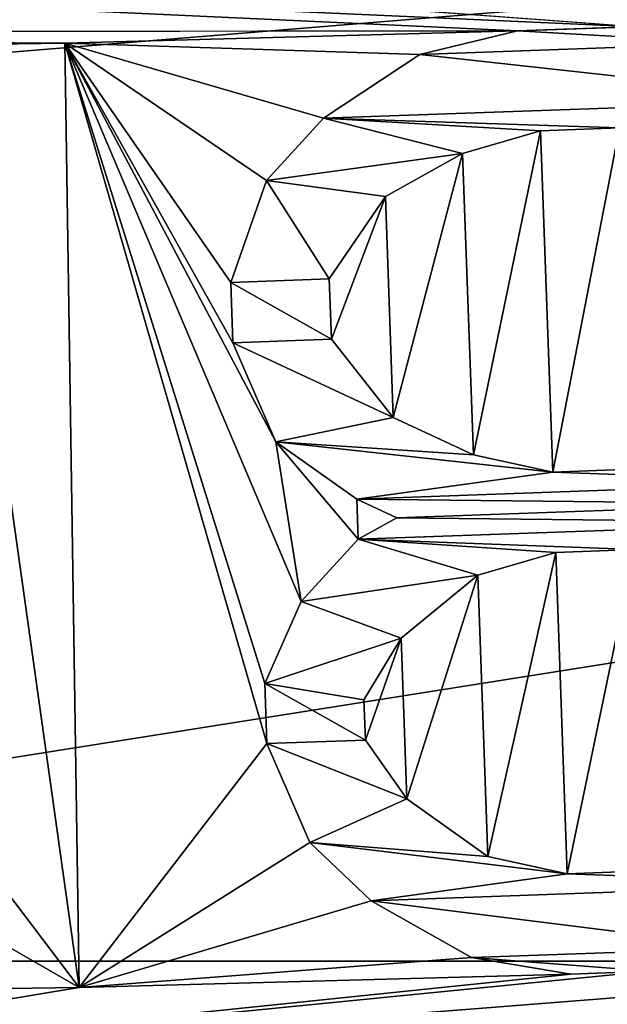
# Model space of a CAD drawing. Header units: millimetres. Extents: x -97 to 59, y -78 to 78.
# Tile 30 of 115: x 0.289 to 0.6, y -16.856 to -16.335. Entities that reach past the tile are written whole.
import ezdxf

# ---------------------------------------------------------------- set-up
doc = ezdxf.new("R2010")
doc.units = ezdxf.units.MM
doc.header["$LTSCALE"] = 65.185185
for name, color, linetype in [('1', 7, 'CONTINUOUS'), ('10', 7, 'CONTINUOUS'), ('108', 7, 'CONTINUOUS'), ('109', 7, 'CONTINUOUS'), ('11', 7, 'CONTINUOUS'), ('114', 7, 'CONTINUOUS'), ('115', 7, 'CONTINUOUS'), ('116', 7, 'CONTINUOUS'), ('117', 7, 'CONTINUOUS'), ('118', 7, 'CONTINUOUS'), ('119', 7, 'CONTINUOUS'), ('120', 7, 'CONTINUOUS'), ('121', 7, 'CONTINUOUS'), ('122', 7, 'CONTINUOUS'), ('123', 7, 'CONTINUOUS'), ('14', 7, 'CONTINUOUS'), ('140', 7, 'CONTINUOUS'), ('141', 7, 'CONTINUOUS'), ('142', 7, 'CONTINUOUS'), ('143', 7, 'CONTINUOUS'), ('144', 7, 'CONTINUOUS'), ('145', 7, 'CONTINUOUS'), ('146', 7, 'CONTINUOUS'), ('147', 7, 'CONTINUOUS'), ('148', 7, 'CONTINUOUS'), ('149', 7, 'CONTINUOUS'), ('150', 7, 'CONTINUOUS'), ('151', 7, 'CONTINUOUS'), ('152', 7, 'CONTINUOUS'), ('153', 7, 'CONTINUOUS'), ('154', 7, 'CONTINUOUS'), ('155', 7, 'CONTINUOUS'), ('156', 7, 'CONTINUOUS'), ('16', 7, 'CONTINUOUS'), ('164', 7, 'CONTINUOUS'), ('172', 7, 'CONTINUOUS'), ('173', 7, 'CONTINUOUS'), ('174', 7, 'CONTINUOUS'), ('175', 7, 'CONTINUOUS'), ('176', 7, 'CONTINUOUS'), ('177', 7, 'CONTINUOUS'), ('178', 7, 'CONTINUOUS'), ('179', 7, 'CONTINUOUS'), ('180', 7, 'CONTINUOUS'), ('19', 7, 'CONTINUOUS'), ('20', 7, 'CONTINUOUS'), ('21', 7, 'CONTINUOUS'), ('26', 7, 'CONTINUOUS'), ('28', 7, 'CONTINUOUS'), ('3', 7, 'CONTINUOUS'), ('315', 7, 'CONTINUOUS'), ('317', 7, 'CONTINUOUS'), ('323', 7, 'CONTINUOUS'), ('324', 7, 'CONTINUOUS'), ('328', 7, 'CONTINUOUS'), ('332', 7, 'CONTINUOUS'), ('333', 7, 'CONTINUOUS'), ('358', 7, 'CONTINUOUS'), ('377', 7, 'CONTINUOUS'), ('6', 7, 'CONTINUOUS'), ('9', 7, 'CONTINUOUS')]:
    doc.layers.add(name, color=color, linetype=linetype)

msp = doc.modelspace()

# ---------------------------------------------------------------- linework, layer by layer
at = {"layer": '1', "linetype": 'CONTINUOUS'}
msp.add_3dface([(9.25001, -16.02147, 61.5), (0, -18.5, 61.5), (6.93011, -17.45209, 61.5), (9.25001, -16.02147, 61.5)], dxfattribs=at)
at = {"layer": '10', "linetype": 'CONTINUOUS'}
for points in [[(0, -17.8, 27.8), (8.89997, -15.41527, 60.79999), (8.90002, -15.41524, 27.8), (0, -17.8, 27.8)], [(0, -17.8, 27.8), (0, -17.8, 60.8), (8.89997, -15.41527, 60.79999), (0, -17.8, 27.8)]]:
    msp.add_3dface(points, dxfattribs=at)
at = {"layer": '108', "linetype": 'CONTINUOUS'}
for points in [[(0.31248, -16.34713, 61.5), (0.32013, -16.84707, 61.5), (0.31248, -16.34713, 61.6), (0.31248, -16.34713, 61.5)], [(0.31248, -16.34713, 61.6), (0.32013, -16.84707, 61.5), (0.32013, -16.84707, 61.6), (0.31248, -16.34713, 61.6)]]:
    msp.add_3dface(points, dxfattribs=at)
at = {"layer": '109', "linetype": 'CONTINUOUS'}
for points in [[(0.32013, -16.84707, 61.5), (0.25764, -16.84803, 61.5), (0.25764, -16.84803, 61.6), (0.32013, -16.84707, 61.5)], [(0.32013, -16.84707, 61.6), (0.32013, -16.84707, 61.5), (0.25764, -16.84803, 61.6), (0.32013, -16.84707, 61.6)]]:
    msp.add_3dface(points, dxfattribs=at)
at = {"layer": '11', "linetype": 'CONTINUOUS'}
for points in [[(0, -17.8, 60.8), (9.25001, -16.02147, 61.5), (8.89997, -15.41527, 60.79999), (0, -17.8, 60.8)], [(0, -18.5, 61.5), (9.25001, -16.02147, 61.5), (0, -17.8, 60.8), (0, -18.5, 61.5)]]:
    msp.add_3dface(points, dxfattribs=at)
at = {"layer": '114', "linetype": 'CONTINUOUS'}
for points in [[(0.24999, -16.34809, 61.5), (0.31248, -16.34713, 61.5), (0.31248, -16.34713, 61.6), (0.24999, -16.34809, 61.5)], [(0.24999, -16.34809, 61.5), (0.31248, -16.34713, 61.6), (0.24999, -16.34809, 61.6), (0.24999, -16.34809, 61.5)]]:
    msp.add_3dface(points, dxfattribs=at)
at = {"layer": '115', "linetype": 'CONTINUOUS'}
for points in [[(0.48822, -16.59847, 61.5), (0.46702, -16.58858, 61.5), (0.46702, -16.58858, 61.6), (0.48822, -16.59847, 61.5)], [(0.48822, -16.59847, 61.6), (0.48822, -16.59847, 61.5), (0.46702, -16.58858, 61.6), (0.48822, -16.59847, 61.6)]]:
    msp.add_3dface(points, dxfattribs=at)
at = {"layer": '116', "linetype": 'CONTINUOUS'}
for points in [[(0.46702, -16.58858, 61.5), (0.42424, -16.55817, 61.5), (0.42424, -16.55817, 61.6), (0.46702, -16.58858, 61.5)], [(0.46702, -16.58858, 61.6), (0.46702, -16.58858, 61.5), (0.42424, -16.55817, 61.6), (0.46702, -16.58858, 61.6)]]:
    msp.add_3dface(points, dxfattribs=at)
at = {"layer": '117', "linetype": 'CONTINUOUS'}
for points in [[(0.42424, -16.55817, 61.5), (0.40152, -16.50576, 61.5), (0.40152, -16.50576, 61.6), (0.42424, -16.55817, 61.5)], [(0.42424, -16.55817, 61.6), (0.42424, -16.55817, 61.5), (0.40152, -16.50576, 61.6), (0.42424, -16.55817, 61.6)]]:
    msp.add_3dface(points, dxfattribs=at)
at = {"layer": '118', "linetype": 'CONTINUOUS'}
for points in [[(0.40152, -16.50576, 61.5), (0.40038, -16.47386, 61.5), (0.40038, -16.47386, 61.6), (0.40152, -16.50576, 61.5)], [(0.40152, -16.50576, 61.6), (0.40152, -16.50576, 61.5), (0.40038, -16.47386, 61.6), (0.40152, -16.50576, 61.6)]]:
    msp.add_3dface(points, dxfattribs=at)
at = {"layer": '119', "linetype": 'CONTINUOUS'}
for points in [[(0.40038, -16.47386, 61.5), (0.41931, -16.41996, 61.5), (0.41931, -16.41996, 61.6), (0.40038, -16.47386, 61.5)], [(0.40038, -16.47386, 61.6), (0.40038, -16.47386, 61.5), (0.41931, -16.41996, 61.6), (0.40038, -16.47386, 61.6)]]:
    msp.add_3dface(points, dxfattribs=at)
at = {"layer": '120', "linetype": 'CONTINUOUS'}
for points in [[(0.41931, -16.41996, 61.5), (0.4494, -16.38695, 61.5), (0.4494, -16.38695, 61.6), (0.41931, -16.41996, 61.5)], [(0.41931, -16.41996, 61.6), (0.41931, -16.41996, 61.5), (0.4494, -16.38695, 61.6), (0.41931, -16.41996, 61.6)]]:
    msp.add_3dface(points, dxfattribs=at)
at = {"layer": '121', "linetype": 'CONTINUOUS'}
for points in [[(0.4494, -16.38695, 61.5), (0.50031, -16.3532, 61.5), (0.50031, -16.3532, 61.6), (0.4494, -16.38695, 61.5)], [(0.4494, -16.38695, 61.6), (0.4494, -16.38695, 61.5), (0.50031, -16.3532, 61.6), (0.4494, -16.38695, 61.6)]]:
    msp.add_3dface(points, dxfattribs=at)
at = {"layer": '122', "linetype": 'CONTINUOUS'}
for points in [[(0.50031, -16.3532, 61.5), (0.55198, -16.34071, 61.5), (0.55198, -16.34071, 61.6), (0.50031, -16.3532, 61.5)], [(0.50031, -16.3532, 61.6), (0.50031, -16.3532, 61.5), (0.55198, -16.34071, 61.6), (0.50031, -16.3532, 61.6)]]:
    msp.add_3dface(points, dxfattribs=at)
at = {"layer": '123', "linetype": 'CONTINUOUS'}
for points in [[(0.55198, -16.34071, 61.5), (0.61444, -16.33848, 61.5), (0.61444, -16.33848, 61.6), (0.55198, -16.34071, 61.5)], [(0.55198, -16.34071, 61.6), (0.55198, -16.34071, 61.5), (0.61444, -16.33848, 61.6), (0.55198, -16.34071, 61.6)]]:
    msp.add_3dface(points, dxfattribs=at)
at = {"layer": '14', "linetype": 'CONTINUOUS'}
for points in [[(0, -17, 27), (0, -17.8, 27.8), (8.90002, -15.41524, 27.8), (0, -17, 27)], [(5.25313, -16.16801, 27), (0, -17, 27), (8.90002, -15.41524, 27.8), (5.25313, -16.16801, 27)]]:
    msp.add_3dface(points, dxfattribs=at)
at = {"layer": '140', "linetype": 'CONTINUOUS'}
for points in [[(0.62186, -16.83853, 61.5), (0.58022, -16.84002, 61.5), (0.58022, -16.84002, 61.6), (0.62186, -16.83853, 61.5)], [(0.62186, -16.83853, 61.6), (0.62186, -16.83853, 61.5), (0.58022, -16.84002, 61.6), (0.62186, -16.83853, 61.6)]]:
    msp.add_3dface(points, dxfattribs=at)
at = {"layer": '141', "linetype": 'CONTINUOUS'}
for points in [[(0.58022, -16.84002, 61.5), (0.5278, -16.83125, 61.5), (0.5278, -16.83125, 61.6), (0.58022, -16.84002, 61.5)], [(0.58022, -16.84002, 61.6), (0.58022, -16.84002, 61.5), (0.5278, -16.83125, 61.6), (0.58022, -16.84002, 61.6)]]:
    msp.add_3dface(points, dxfattribs=at)
at = {"layer": '142', "linetype": 'CONTINUOUS'}
for points in [[(0.5278, -16.83125, 61.5), (0.47461, -16.80121, 61.5), (0.47461, -16.80121, 61.6), (0.5278, -16.83125, 61.5)], [(0.5278, -16.83125, 61.6), (0.5278, -16.83125, 61.5), (0.47461, -16.80121, 61.6), (0.5278, -16.83125, 61.6)]]:
    msp.add_3dface(points, dxfattribs=at)
at = {"layer": '143', "linetype": 'CONTINUOUS'}
for points in [[(0.47461, -16.80121, 61.5), (0.44224, -16.77043, 61.5), (0.44224, -16.77043, 61.6), (0.47461, -16.80121, 61.5)], [(0.47461, -16.80121, 61.6), (0.47461, -16.80121, 61.5), (0.44224, -16.77043, 61.6), (0.47461, -16.80121, 61.6)]]:
    msp.add_3dface(points, dxfattribs=at)
at = {"layer": '144', "linetype": 'CONTINUOUS'}
for points in [[(0.44224, -16.77043, 61.5), (0.41952, -16.71802, 61.5), (0.41952, -16.71802, 61.6), (0.44224, -16.77043, 61.5)], [(0.44224, -16.77043, 61.6), (0.44224, -16.77043, 61.5), (0.41952, -16.71802, 61.6), (0.44224, -16.77043, 61.6)]]:
    msp.add_3dface(points, dxfattribs=at)
at = {"layer": '145', "linetype": 'CONTINUOUS'}
for points in [[(0.41952, -16.71802, 61.5), (0.41838, -16.68612, 61.5), (0.41838, -16.68612, 61.6), (0.41952, -16.71802, 61.5)], [(0.41952, -16.71802, 61.6), (0.41952, -16.71802, 61.5), (0.41838, -16.68612, 61.6), (0.41952, -16.71802, 61.6)]]:
    msp.add_3dface(points, dxfattribs=at)
at = {"layer": '146', "linetype": 'CONTINUOUS'}
for points in [[(0.41838, -16.68612, 61.5), (0.43768, -16.64285, 61.5), (0.43768, -16.64285, 61.6), (0.41838, -16.68612, 61.5)], [(0.41838, -16.68612, 61.6), (0.41838, -16.68612, 61.5), (0.43768, -16.64285, 61.6), (0.41838, -16.68612, 61.6)]]:
    msp.add_3dface(points, dxfattribs=at)
at = {"layer": '147', "linetype": 'CONTINUOUS'}
for points in [[(0.43768, -16.64285, 61.5), (0.46778, -16.60984, 61.5), (0.46778, -16.60984, 61.6), (0.43768, -16.64285, 61.5)], [(0.43768, -16.64285, 61.6), (0.43768, -16.64285, 61.5), (0.46778, -16.60984, 61.6), (0.43768, -16.64285, 61.6)]]:
    msp.add_3dface(points, dxfattribs=at)
at = {"layer": '148', "linetype": 'CONTINUOUS'}
for points in [[(0.46778, -16.60984, 61.5), (0.48822, -16.59847, 61.5), (0.48822, -16.59847, 61.6), (0.46778, -16.60984, 61.5)], [(0.46778, -16.60984, 61.5), (0.48822, -16.59847, 61.6), (0.46778, -16.60984, 61.6), (0.46778, -16.60984, 61.5)]]:
    msp.add_3dface(points, dxfattribs=at)
at = {"layer": '149', "linetype": 'CONTINUOUS'}
for points in [[(0.56429, -16.3935, 61.6), (0.56429, -16.3935, 61.5), (0.52303, -16.40561, 61.6), (0.56429, -16.3935, 61.6)], [(0.52303, -16.40561, 61.6), (0.56429, -16.3935, 61.5), (0.52303, -16.40561, 61.5), (0.52303, -16.40561, 61.6)]]:
    msp.add_3dface(points, dxfattribs=at)
at = {"layer": '150', "linetype": 'CONTINUOUS'}
for points in [[(0.52303, -16.40561, 61.6), (0.52303, -16.40561, 61.5), (0.48215, -16.42836, 61.6), (0.52303, -16.40561, 61.6)], [(0.48215, -16.42836, 61.6), (0.52303, -16.40561, 61.5), (0.48215, -16.42836, 61.5), (0.48215, -16.42836, 61.6)]]:
    msp.add_3dface(points, dxfattribs=at)
at = {"layer": '151', "linetype": 'CONTINUOUS'}
for points in [[(0.48215, -16.42836, 61.6), (0.48215, -16.42836, 61.5), (0.45243, -16.472, 61.6), (0.48215, -16.42836, 61.6)], [(0.45243, -16.472, 61.6), (0.48215, -16.42836, 61.5), (0.45243, -16.472, 61.5), (0.45243, -16.472, 61.6)]]:
    msp.add_3dface(points, dxfattribs=at)
at = {"layer": '152', "linetype": 'CONTINUOUS'}
for points in [[(0.45243, -16.472, 61.6), (0.45243, -16.472, 61.5), (0.45357, -16.5039, 61.6), (0.45243, -16.472, 61.6)], [(0.45357, -16.5039, 61.6), (0.45243, -16.472, 61.5), (0.45357, -16.5039, 61.5), (0.45357, -16.5039, 61.6)]]:
    msp.add_3dface(points, dxfattribs=at)
at = {"layer": '153', "linetype": 'CONTINUOUS'}
for points in [[(0.45357, -16.5039, 61.6), (0.45357, -16.5039, 61.5), (0.48632, -16.54531, 61.6), (0.45357, -16.5039, 61.6)], [(0.48632, -16.54531, 61.6), (0.45357, -16.5039, 61.5), (0.48632, -16.54531, 61.5), (0.48632, -16.54531, 61.6)]]:
    msp.add_3dface(points, dxfattribs=at)
at = {"layer": '154', "linetype": 'CONTINUOUS'}
for points in [[(0.48632, -16.54531, 61.6), (0.48632, -16.54531, 61.5), (0.52872, -16.56509, 61.6), (0.48632, -16.54531, 61.6)], [(0.52872, -16.56509, 61.6), (0.48632, -16.54531, 61.5), (0.52872, -16.56509, 61.5), (0.52872, -16.56509, 61.6)]]:
    msp.add_3dface(points, dxfattribs=at)
at = {"layer": '155', "linetype": 'CONTINUOUS'}
for points in [[(0.52872, -16.56509, 61.6), (0.52872, -16.56509, 61.5), (0.57074, -16.57423, 61.6), (0.52872, -16.56509, 61.6)], [(0.57074, -16.57423, 61.6), (0.52872, -16.56509, 61.5), (0.57074, -16.57423, 61.5), (0.57074, -16.57423, 61.6)]]:
    msp.add_3dface(points, dxfattribs=at)
at = {"layer": '156', "linetype": 'CONTINUOUS'}
for points in [[(0.57074, -16.57423, 61.6), (0.57074, -16.57423, 61.5), (0.61238, -16.57275, 61.6), (0.57074, -16.57423, 61.6)], [(0.61238, -16.57275, 61.6), (0.57074, -16.57423, 61.5), (0.61238, -16.57275, 61.5), (0.61238, -16.57275, 61.6)]]:
    msp.add_3dface(points, dxfattribs=at)
at = {"layer": '16', "linetype": 'CONTINUOUS'}
for points in [[(5.18225, -15.94975, 71.5), (0, -16.77052, 71.5), (1.25244, -20.04246, 61.71787), (5.18225, -15.94975, 71.5)], [(1.25244, -20.04246, 61.71787), (0, -16.77052, 71.5), (-4.75919, -19.50945, 61.71787), (1.25244, -20.04246, 61.71787)]]:
    msp.add_3dface(points, dxfattribs=at)
at = {"layer": '164', "linetype": 'CONTINUOUS'}
for points in [[(0.56429, -16.3935, 61.5), (0.56429, -16.3935, 61.6), (0.60593, -16.39201, 61.5), (0.56429, -16.3935, 61.5)], [(0.56429, -16.3935, 61.6), (0.60593, -16.39201, 61.6), (0.60593, -16.39201, 61.5), (0.56429, -16.3935, 61.6)]]:
    msp.add_3dface(points, dxfattribs=at)
at = {"layer": '172', "linetype": 'CONTINUOUS'}
for points in [[(0.6139, -16.61527, 61.6), (0.6139, -16.61527, 61.5), (0.57226, -16.61676, 61.6), (0.6139, -16.61527, 61.6)], [(0.57226, -16.61676, 61.6), (0.6139, -16.61527, 61.5), (0.57226, -16.61676, 61.5), (0.57226, -16.61676, 61.6)]]:
    msp.add_3dface(points, dxfattribs=at)
at = {"layer": '173', "linetype": 'CONTINUOUS'}
for points in [[(0.57226, -16.61676, 61.6), (0.57226, -16.61676, 61.5), (0.531, -16.62888, 61.6), (0.57226, -16.61676, 61.6)], [(0.531, -16.62888, 61.6), (0.57226, -16.61676, 61.5), (0.531, -16.62888, 61.5), (0.531, -16.62888, 61.6)]]:
    msp.add_3dface(points, dxfattribs=at)
at = {"layer": '174', "linetype": 'CONTINUOUS'}
for points in [[(0.531, -16.62888, 61.6), (0.531, -16.62888, 61.5), (0.49049, -16.66226, 61.6), (0.531, -16.62888, 61.6)], [(0.49049, -16.66226, 61.6), (0.531, -16.62888, 61.5), (0.49049, -16.66226, 61.5), (0.49049, -16.66226, 61.6)]]:
    msp.add_3dface(points, dxfattribs=at)
at = {"layer": '175', "linetype": 'CONTINUOUS'}
for points in [[(0.49049, -16.66226, 61.6), (0.49049, -16.66226, 61.5), (0.47081, -16.69489, 61.6), (0.49049, -16.66226, 61.6)], [(0.47081, -16.69489, 61.6), (0.49049, -16.66226, 61.5), (0.47081, -16.69489, 61.5), (0.47081, -16.69489, 61.6)]]:
    msp.add_3dface(points, dxfattribs=at)
at = {"layer": '176', "linetype": 'CONTINUOUS'}
for points in [[(0.47081, -16.69489, 61.6), (0.47081, -16.69489, 61.5), (0.47157, -16.71616, 61.6), (0.47081, -16.69489, 61.6)], [(0.47157, -16.71616, 61.6), (0.47081, -16.69489, 61.5), (0.47157, -16.71616, 61.5), (0.47157, -16.71616, 61.6)]]:
    msp.add_3dface(points, dxfattribs=at)
at = {"layer": '177', "linetype": 'CONTINUOUS'}
for points in [[(0.47157, -16.71616, 61.6), (0.47157, -16.71616, 61.5), (0.49353, -16.74731, 61.6), (0.47157, -16.71616, 61.6)], [(0.49353, -16.74731, 61.6), (0.47157, -16.71616, 61.5), (0.49353, -16.74731, 61.5), (0.49353, -16.74731, 61.6)]]:
    msp.add_3dface(points, dxfattribs=at)
at = {"layer": '178', "linetype": 'CONTINUOUS'}
for points in [[(0.49353, -16.74731, 61.6), (0.49353, -16.74731, 61.5), (0.53631, -16.77772, 61.6), (0.49353, -16.74731, 61.6)], [(0.53631, -16.77772, 61.6), (0.49353, -16.74731, 61.5), (0.53631, -16.77772, 61.5), (0.53631, -16.77772, 61.6)]]:
    msp.add_3dface(points, dxfattribs=at)
at = {"layer": '179', "linetype": 'CONTINUOUS'}
for points in [[(0.53631, -16.77772, 61.6), (0.53631, -16.77772, 61.5), (0.57833, -16.78686, 61.6), (0.53631, -16.77772, 61.6)], [(0.57833, -16.78686, 61.6), (0.53631, -16.77772, 61.5), (0.57833, -16.78686, 61.5), (0.57833, -16.78686, 61.6)]]:
    msp.add_3dface(points, dxfattribs=at)
at = {"layer": '180', "linetype": 'CONTINUOUS'}
for points in [[(0.61997, -16.78538, 61.5), (0.61997, -16.78538, 61.6), (0.57833, -16.78686, 61.5), (0.61997, -16.78538, 61.5)], [(0.61997, -16.78538, 61.6), (0.57833, -16.78686, 61.6), (0.57833, -16.78686, 61.5), (0.61997, -16.78538, 61.6)]]:
    msp.add_3dface(points, dxfattribs=at)
at = {"layer": '19', "linetype": 'CONTINUOUS'}
msp.add_3dface([(8.74424, -15.14547, 66.61021), (1.71387, -18.49936, 61.68118), (0, -17.48848, 66.61021), (8.74424, -15.14547, 66.61021)], dxfattribs=at)
at = {"layer": '20', "linetype": 'CONTINUOUS'}
for points in [[(0, -17.1, 61.7), (5.28419, -16.26307, 61.7), (0, -17.1, 66.5433), (0, -17.1, 61.7)], [(0, -17.1, 66.5433), (5.28419, -16.26307, 61.7), (5.28419, -16.26307, 66.5433), (0, -17.1, 66.5433)]]:
    msp.add_3dface(points, dxfattribs=at)
at = {"layer": '21', "linetype": 'CONTINUOUS'}
for points in [[(-5.22417, -16.07227, 61.5), (0, -16.29282, 61.5), (0.61444, -16.33848, 61.5), (-5.22417, -16.07227, 61.5)], [(-0.52075, -16.34176, 61.5), (-5.22417, -16.07227, 61.5), (0.55198, -16.34071, 61.5), (-0.52075, -16.34176, 61.5)], [(0.55198, -16.34071, 61.5), (-5.22417, -16.07227, 61.5), (0.61444, -16.33848, 61.5), (0.55198, -16.34071, 61.5)], [(0, -16.29282, 61.5), (5.22417, -16.07227, 61.5), (0.61444, -16.33848, 61.5), (0, -16.29282, 61.5)], [(0.31248, -16.34713, 61.5), (-0.52075, -16.34176, 61.5), (0.55198, -16.34071, 61.5), (0.31248, -16.34713, 61.5)], [(-0.45828, -16.34391, 61.5), (-0.52075, -16.34176, 61.5), (0.31248, -16.34713, 61.5), (-0.45828, -16.34391, 61.5)], [(0.50031, -16.3532, 61.5), (0.31248, -16.34713, 61.5), (0.55198, -16.34071, 61.5), (0.50031, -16.3532, 61.5)], [(-0.45828, -16.34391, 61.5), (0.31248, -16.34713, 61.5), (0.24999, -16.34809, 61.5), (-0.45828, -16.34391, 61.5)], [(0.32013, -16.84707, 61.5), (0.31248, -16.34713, 61.5), (0.41952, -16.71802, 61.5), (0.32013, -16.84707, 61.5)], [(0.42424, -16.55817, 61.5), (0.31248, -16.34713, 61.5), (0.40152, -16.50576, 61.5), (0.42424, -16.55817, 61.5)], [(0.31248, -16.34713, 61.5), (0.42424, -16.55817, 61.5), (0.43768, -16.64285, 61.5), (0.31248, -16.34713, 61.5)], [(0.40152, -16.50576, 61.5), (0.31248, -16.34713, 61.5), (0.40038, -16.47386, 61.5), (0.40152, -16.50576, 61.5)], [(0.40038, -16.47386, 61.5), (0.31248, -16.34713, 61.5), (0.41931, -16.41996, 61.5), (0.40038, -16.47386, 61.5)], [(0.41931, -16.41996, 61.5), (0.31248, -16.34713, 61.5), (0.4494, -16.38695, 61.5), (0.41931, -16.41996, 61.5)], [(0.4494, -16.38695, 61.5), (0.31248, -16.34713, 61.5), (0.50031, -16.3532, 61.5), (0.4494, -16.38695, 61.5)], [(0.41952, -16.71802, 61.5), (0.31248, -16.34713, 61.5), (0.41838, -16.68612, 61.5), (0.41952, -16.71802, 61.5)], [(0.41838, -16.68612, 61.5), (0.31248, -16.34713, 61.5), (0.43768, -16.64285, 61.5), (0.41838, -16.68612, 61.5)], [(0.42424, -16.55817, 61.5), (0.46702, -16.58858, 61.5), (0.46778, -16.60984, 61.5), (0.42424, -16.55817, 61.5)], [(0.43768, -16.64285, 61.5), (0.42424, -16.55817, 61.5), (0.46778, -16.60984, 61.5), (0.43768, -16.64285, 61.5)], [(0.46702, -16.58858, 61.5), (0.48822, -16.59847, 61.5), (0.46778, -16.60984, 61.5), (0.46702, -16.58858, 61.5)], [(2.64467, -16.69178, 61.5), (0, -16.9, 61.5), (0.62186, -16.83853, 61.5), (2.64467, -16.69178, 61.5)], [(0.44224, -16.77043, 61.5), (0.32013, -16.84707, 61.5), (0.41952, -16.71802, 61.5), (0.44224, -16.77043, 61.5)], [(0.47461, -16.80121, 61.5), (0.32013, -16.84707, 61.5), (0.44224, -16.77043, 61.5), (0.47461, -16.80121, 61.5)], [(0.5278, -16.83125, 61.5), (0.32013, -16.84707, 61.5), (0.47461, -16.80121, 61.5), (0.5278, -16.83125, 61.5)], [(0.58022, -16.84002, 61.5), (0.32013, -16.84707, 61.5), (0.5278, -16.83125, 61.5), (0.58022, -16.84002, 61.5)], [(0.62186, -16.83853, 61.5), (0, -16.9, 61.5), (0.58022, -16.84002, 61.5), (0.62186, -16.83853, 61.5)], [(0, -16.9, 61.5), (0.32013, -16.84707, 61.5), (0.58022, -16.84002, 61.5), (0, -16.9, 61.5)], [(0.32013, -16.84707, 61.5), (0, -16.9, 61.5), (0.25764, -16.84803, 61.5), (0.32013, -16.84707, 61.5)]]:
    msp.add_3dface(points, dxfattribs=at)
at = {"layer": '26', "linetype": 'CONTINUOUS'}
for points in [[(8.74424, -15.14547, 66.61021), (0, -17.48848, 66.61021), (3.84206, -16.83316, 66.7404), (8.74424, -15.14547, 66.61021)], [(0, -17.1, 66.5433), (5.28419, -16.26307, 66.5433), (3.84206, -16.83316, 66.7404), (0, -17.1, 66.5433)], [(0, -17.48848, 66.61021), (-3.84206, -16.83316, 66.7404), (3.84206, -16.83316, 66.7404), (0, -17.48848, 66.61021)], [(-3.84206, -16.83316, 66.7404), (0, -17.1, 66.5433), (3.84206, -16.83316, 66.7404), (-3.84206, -16.83316, 66.7404)]]:
    msp.add_3dface(points, dxfattribs=at)
at = {"layer": '28', "linetype": 'CONTINUOUS'}
for points in [[(5.28419, -16.26307, 61.7), (0, -17.1, 61.7), (2.64467, -16.69178, 61.5), (5.28419, -16.26307, 61.7)], [(0, -17.1, 61.7), (0, -16.9, 61.5), (2.64467, -16.69178, 61.5), (0, -17.1, 61.7)]]:
    msp.add_3dface(points, dxfattribs=at)
at = {"layer": '3', "linetype": 'CONTINUOUS'}
for points in [[(0, -18.05, 20), (0, -18.05, 22), (9.02506, -15.63172, 22), (0, -18.05, 20)], [(9.02502, -15.63175, 20), (0, -18.05, 20), (9.02506, -15.63172, 22), (9.02502, -15.63175, 20)]]:
    msp.add_3dface(points, dxfattribs=at)
at = {"layer": '315', "linetype": 'CONTINUOUS'}
for points in [[(0, -16.3752, 71.5), (5.18225, -15.94975, 71.5), (5.06011, -15.57377, 71.5), (0, -16.3752, 71.5)], [(0, -16.77052, 71.5), (5.18225, -15.94975, 71.5), (0, -16.3752, 71.5), (0, -16.77052, 71.5)]]:
    msp.add_3dface(points, dxfattribs=at)
at = {"layer": '317', "linetype": 'CONTINUOUS'}
msp.add_3dface([(0, -16.06458, 71.20005), (0, -16.3752, 71.5), (5.06011, -15.57377, 71.5), (0, -16.06458, 71.20005)], dxfattribs=at)
at = {"layer": '323', "linetype": 'CONTINUOUS'}
for points in [[(0.52303, -16.40561, 61.5), (0.56429, -16.3935, 61.5), (0.52872, -16.56509, 61.5), (0.52303, -16.40561, 61.5)], [(0.52872, -16.56509, 61.5), (0.56429, -16.3935, 61.5), (0.57074, -16.57423, 61.5), (0.52872, -16.56509, 61.5)], [(0.57074, -16.57423, 61.5), (0.56429, -16.3935, 61.5), (0.60593, -16.39201, 61.5), (0.57074, -16.57423, 61.5)], [(0.61238, -16.57275, 61.5), (0.57074, -16.57423, 61.5), (0.60593, -16.39201, 61.5), (0.61238, -16.57275, 61.5)], [(0.48215, -16.42836, 61.5), (0.52303, -16.40561, 61.5), (0.48632, -16.54531, 61.5), (0.48215, -16.42836, 61.5)], [(0.48632, -16.54531, 61.5), (0.52303, -16.40561, 61.5), (0.52872, -16.56509, 61.5), (0.48632, -16.54531, 61.5)], [(0.45243, -16.472, 61.5), (0.48215, -16.42836, 61.5), (0.45357, -16.5039, 61.5), (0.45243, -16.472, 61.5)], [(0.45357, -16.5039, 61.5), (0.48215, -16.42836, 61.5), (0.48632, -16.54531, 61.5), (0.45357, -16.5039, 61.5)]]:
    msp.add_3dface(points, dxfattribs=at)
at = {"layer": '324', "linetype": 'CONTINUOUS'}
for points in [[(0.531, -16.62888, 61.5), (0.57226, -16.61676, 61.5), (0.53631, -16.77772, 61.5), (0.531, -16.62888, 61.5)], [(0.53631, -16.77772, 61.5), (0.57226, -16.61676, 61.5), (0.57833, -16.78686, 61.5), (0.53631, -16.77772, 61.5)], [(0.57226, -16.61676, 61.5), (0.6139, -16.61527, 61.5), (0.57833, -16.78686, 61.5), (0.57226, -16.61676, 61.5)], [(0.6139, -16.61527, 61.5), (0.61997, -16.78538, 61.5), (0.57833, -16.78686, 61.5), (0.6139, -16.61527, 61.5)], [(0.49049, -16.66226, 61.5), (0.531, -16.62888, 61.5), (0.49353, -16.74731, 61.5), (0.49049, -16.66226, 61.5)], [(0.49353, -16.74731, 61.5), (0.531, -16.62888, 61.5), (0.53631, -16.77772, 61.5), (0.49353, -16.74731, 61.5)], [(0.47081, -16.69489, 61.5), (0.49049, -16.66226, 61.5), (0.47157, -16.71616, 61.5), (0.47081, -16.69489, 61.5)], [(0.47157, -16.71616, 61.5), (0.49049, -16.66226, 61.5), (0.49353, -16.74731, 61.5), (0.47157, -16.71616, 61.5)]]:
    msp.add_3dface(points, dxfattribs=at)
at = {"layer": '328', "linetype": 'CONTINUOUS'}
for points in [[(0.31248, -16.34713, 61.6), (0.32013, -16.84707, 61.6), (0.24999, -16.34809, 61.6), (0.31248, -16.34713, 61.6)], [(0.32013, -16.84707, 61.6), (0.25633, -16.76293, 61.6), (0.24999, -16.34809, 61.6), (0.32013, -16.84707, 61.6)], [(0.32013, -16.84707, 61.6), (0.194, -16.77453, 61.6), (0.25633, -16.76293, 61.6), (0.32013, -16.84707, 61.6)], [(0.32013, -16.84707, 61.6), (0.25764, -16.84803, 61.6), (0.194, -16.77453, 61.6), (0.32013, -16.84707, 61.6)]]:
    msp.add_3dface(points, dxfattribs=at)
at = {"layer": '332', "linetype": 'CONTINUOUS'}
for points in [[(0.50031, -16.3532, 61.6), (0.55198, -16.34071, 61.6), (0.66687, -16.34725, 61.6), (0.50031, -16.3532, 61.6)], [(0.55198, -16.34071, 61.6), (0.61444, -16.33848, 61.6), (0.66687, -16.34725, 61.6), (0.55198, -16.34071, 61.6)], [(0.50031, -16.3532, 61.6), (0.66687, -16.34725, 61.6), (0.72006, -16.37729, 61.6), (0.50031, -16.3532, 61.6)], [(0.4494, -16.38695, 61.6), (0.50031, -16.3532, 61.6), (0.72006, -16.37729, 61.6), (0.4494, -16.38695, 61.6)], [(0.4494, -16.38695, 61.6), (0.72006, -16.37729, 61.6), (0.60593, -16.39201, 61.6), (0.4494, -16.38695, 61.6)], [(0.41931, -16.41996, 61.6), (0.4494, -16.38695, 61.6), (0.52303, -16.40561, 61.6), (0.41931, -16.41996, 61.6)], [(0.4494, -16.38695, 61.6), (0.56429, -16.3935, 61.6), (0.52303, -16.40561, 61.6), (0.4494, -16.38695, 61.6)], [(0.56429, -16.3935, 61.6), (0.4494, -16.38695, 61.6), (0.60593, -16.39201, 61.6), (0.56429, -16.3935, 61.6)], [(0.41931, -16.41996, 61.6), (0.52303, -16.40561, 61.6), (0.48215, -16.42836, 61.6), (0.41931, -16.41996, 61.6)], [(0.40038, -16.47386, 61.6), (0.41931, -16.41996, 61.6), (0.45243, -16.472, 61.6), (0.40038, -16.47386, 61.6)], [(0.41931, -16.41996, 61.6), (0.48215, -16.42836, 61.6), (0.45243, -16.472, 61.6), (0.41931, -16.41996, 61.6)], [(0.40038, -16.47386, 61.6), (0.45243, -16.472, 61.6), (0.45357, -16.5039, 61.6), (0.40038, -16.47386, 61.6)], [(0.40152, -16.50576, 61.6), (0.40038, -16.47386, 61.6), (0.45357, -16.5039, 61.6), (0.40152, -16.50576, 61.6)], [(0.40152, -16.50576, 61.6), (0.45357, -16.5039, 61.6), (0.48632, -16.54531, 61.6), (0.40152, -16.50576, 61.6)], [(0.42424, -16.55817, 61.6), (0.40152, -16.50576, 61.6), (0.48632, -16.54531, 61.6), (0.42424, -16.55817, 61.6)], [(0.42424, -16.55817, 61.6), (0.48632, -16.54531, 61.6), (0.52872, -16.56509, 61.6), (0.42424, -16.55817, 61.6)], [(0.46702, -16.58858, 61.6), (0.42424, -16.55817, 61.6), (0.57074, -16.57423, 61.6), (0.46702, -16.58858, 61.6)], [(0.42424, -16.55817, 61.6), (0.52872, -16.56509, 61.6), (0.57074, -16.57423, 61.6), (0.42424, -16.55817, 61.6)], [(0.71686, -16.57966, 61.6), (0.46702, -16.58858, 61.6), (0.57074, -16.57423, 61.6), (0.71686, -16.57966, 61.6)], [(0.71686, -16.57966, 61.6), (0.57074, -16.57423, 61.6), (0.61238, -16.57275, 61.6), (0.71686, -16.57966, 61.6)], [(0.46702, -16.58858, 61.6), (0.71686, -16.57966, 61.6), (0.69642, -16.59104, 61.6), (0.46702, -16.58858, 61.6)], [(0.48822, -16.59847, 61.6), (0.46702, -16.58858, 61.6), (0.69642, -16.59104, 61.6), (0.48822, -16.59847, 61.6)], [(0.48822, -16.59847, 61.6), (0.69642, -16.59104, 61.6), (0.71762, -16.60092, 61.6), (0.48822, -16.59847, 61.6)], [(0.48822, -16.59847, 61.6), (0.71762, -16.60092, 61.6), (0.46778, -16.60984, 61.6), (0.48822, -16.59847, 61.6)], [(0.46778, -16.60984, 61.6), (0.71762, -16.60092, 61.6), (0.6139, -16.61527, 61.6), (0.46778, -16.60984, 61.6)], [(0.43768, -16.64285, 61.6), (0.46778, -16.60984, 61.6), (0.531, -16.62888, 61.6), (0.43768, -16.64285, 61.6)], [(0.46778, -16.60984, 61.6), (0.6139, -16.61527, 61.6), (0.57226, -16.61676, 61.6), (0.46778, -16.60984, 61.6)], [(0.46778, -16.60984, 61.6), (0.57226, -16.61676, 61.6), (0.531, -16.62888, 61.6), (0.46778, -16.60984, 61.6)], [(0.43768, -16.64285, 61.6), (0.531, -16.62888, 61.6), (0.49049, -16.66226, 61.6), (0.43768, -16.64285, 61.6)], [(0.41838, -16.68612, 61.6), (0.43768, -16.64285, 61.6), (0.49049, -16.66226, 61.6), (0.41838, -16.68612, 61.6)], [(0.41838, -16.68612, 61.6), (0.49049, -16.66226, 61.6), (0.47081, -16.69489, 61.6), (0.41838, -16.68612, 61.6)], [(0.41952, -16.71802, 61.6), (0.41838, -16.68612, 61.6), (0.47157, -16.71616, 61.6), (0.41952, -16.71802, 61.6)], [(0.41838, -16.68612, 61.6), (0.47081, -16.69489, 61.6), (0.47157, -16.71616, 61.6), (0.41838, -16.68612, 61.6)], [(0.41952, -16.71802, 61.6), (0.47157, -16.71616, 61.6), (0.49353, -16.74731, 61.6), (0.41952, -16.71802, 61.6)], [(0.44224, -16.77043, 61.6), (0.41952, -16.71802, 61.6), (0.49353, -16.74731, 61.6), (0.44224, -16.77043, 61.6)], [(0.44224, -16.77043, 61.6), (0.49353, -16.74731, 61.6), (0.53631, -16.77772, 61.6), (0.44224, -16.77043, 61.6)], [(0.47461, -16.80121, 61.6), (0.44224, -16.77043, 61.6), (0.57833, -16.78686, 61.6), (0.47461, -16.80121, 61.6)], [(0.44224, -16.77043, 61.6), (0.53631, -16.77772, 61.6), (0.57833, -16.78686, 61.6), (0.44224, -16.77043, 61.6)], [(0.72445, -16.79229, 61.6), (0.47461, -16.80121, 61.6), (0.57833, -16.78686, 61.6), (0.72445, -16.79229, 61.6)], [(0.61997, -16.78538, 61.6), (0.72445, -16.79229, 61.6), (0.57833, -16.78686, 61.6), (0.61997, -16.78538, 61.6)], [(0.72445, -16.79229, 61.6), (0.67354, -16.82604, 61.6), (0.47461, -16.80121, 61.6), (0.72445, -16.79229, 61.6)], [(0.67354, -16.82604, 61.6), (0.5278, -16.83125, 61.6), (0.47461, -16.80121, 61.6), (0.67354, -16.82604, 61.6)], [(0.67354, -16.82604, 61.6), (0.62186, -16.83853, 61.6), (0.5278, -16.83125, 61.6), (0.67354, -16.82604, 61.6)], [(0.62186, -16.83853, 61.6), (0.58022, -16.84002, 61.6), (0.5278, -16.83125, 61.6), (0.62186, -16.83853, 61.6)]]:
    msp.add_3dface(points, dxfattribs=at)
at = {"layer": '333', "linetype": 'CONTINUOUS'}
for points in [[(0, -18.05, 20), (9.02502, -15.63175, 20), (0, -20.35, 20), (0, -18.05, 20)], [(0, -20.35, 20), (9.02502, -15.63175, 20), (10.17499, -17.62362, 20), (0, -20.35, 20)]]:
    msp.add_3dface(points, dxfattribs=at)
at = {"layer": '358', "linetype": 'CONTINUOUS'}
for points in [[(10.70016, 18.53285, 117), (0, 21.4, 117), (10.70016, -18.53285, 117), (10.70016, 18.53285, 117)], [(10.70016, -18.53285, 117), (0, 21.4, 117), (0, -21.4, 117), (10.70016, -18.53285, 117)]]:
    msp.add_3dface(points, dxfattribs=at)
at = {"layer": '377', "linetype": 'CONTINUOUS'}
for points in [[(-15.5124, -13.01645, 114.5), (13.89653, -14.72918, 114.5), (-6.55551, -19.15953, 114.5), (-15.5124, -13.01645, 114.5)], [(13.89653, -14.72918, 114.5), (4.28686, -19.79104, 114.5), (-6.55551, -19.15953, 114.5), (13.89653, -14.72918, 114.5)]]:
    msp.add_3dface(points, dxfattribs=at)
at = {"layer": '6', "linetype": 'CONTINUOUS'}
for points in [[(9.02506, -15.63172, 22), (0, -18.05, 22), (5.25317, -16.168, 22), (9.02506, -15.63172, 22)], [(5.25317, -16.168, 22), (0, -18.05, 22), (0, -17, 22), (5.25317, -16.168, 22)]]:
    msp.add_3dface(points, dxfattribs=at)
at = {"layer": '9', "linetype": 'CONTINUOUS'}
for points in [[(5.25317, -16.168, 22), (0, -17, 22), (5.25313, -16.16801, 27), (5.25317, -16.168, 22)], [(0, -17, 22), (0, -17, 27), (5.25313, -16.16801, 27), (0, -17, 22)]]:
    msp.add_3dface(points, dxfattribs=at)

doc.saveas('drawing.dxf')
